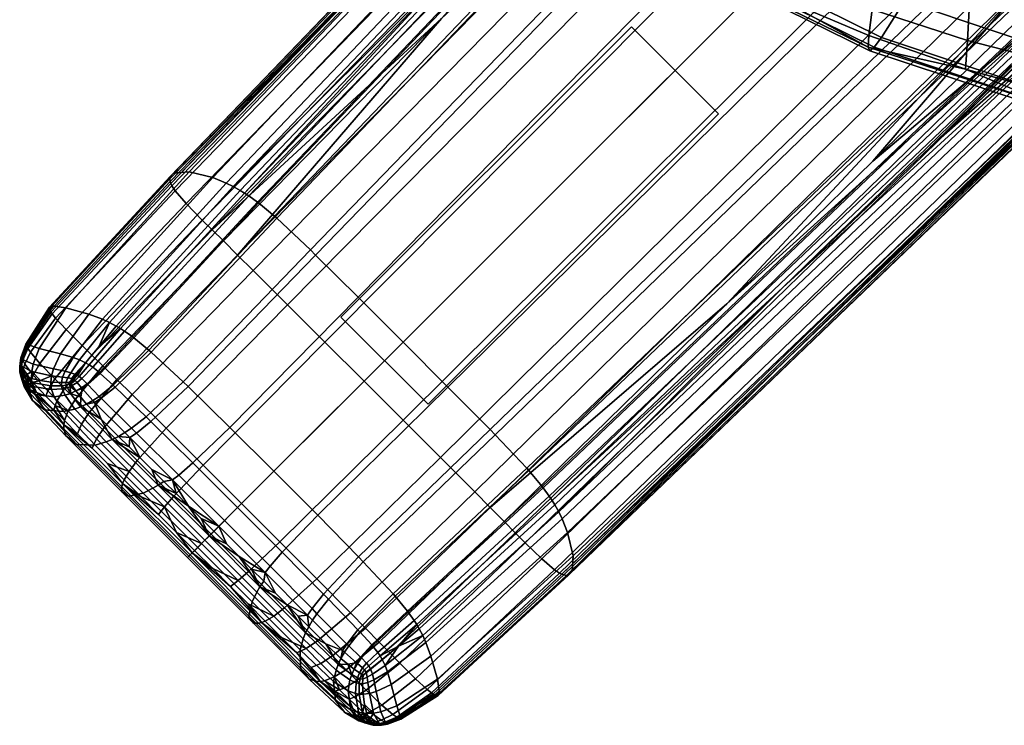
# Model space of a CAD drawing. Header units: millimetres. Extents: x -265 to 265, y -265 to 265.
# Tile 1 of 43: x -265 to -217, y -265 to -230. Entities that reach past the tile are written whole.
import ezdxf

# ---------------------------------------------------------------- set-up
doc = ezdxf.new("R2010")
doc.units = ezdxf.units.MM
doc.header["$MEASUREMENT"] = 0
for name, color, linetype, true_color in [('nozky', 7, 'Continuous', 0x1e1e1e), ('podnoz', 7, 'Continuous', 0x000000), ('sedak', 7, 'Continuous', 0xa5d07f)]:
    doc.layers.add(name, color=color, linetype=linetype, true_color=true_color)

msp = doc.modelspace()

# ---------------------------------------------------------------- meshes
at = {"layer": 'nozky'}
mesh = msp.add_polyface(dxfattribs=at)
corners = [(-230.831, -235.074), (-230.831, -235.074, 10), (-235.074, -230.831), (-235.074, -230.831, 10), (-235.074, -230.831), (-235.074, -230.831, 10), (-249.216, -244.973), (-249.216, -244.973, 10), (-249.216, -244.973), (-249.216, -244.973, 10), (-244.973, -249.216), (-244.973, -249.216, 10), (-244.973, -249.216), (-244.973, -249.216, 10), (-230.831, -235.074), (-230.831, -235.074, 10), (-235.074, 230.831), (-235.074, 230.831, 10), (-230.831, 235.074), (-230.831, 235.074, 10), (-230.831, 235.074), (-230.831, 235.074, 10), (-244.973, 249.216), (-244.973, 249.216, 10), (-244.973, 249.216), (-244.973, 249.216, 10), (-249.216, 244.973), (-249.216, 244.973, 10), (-249.216, 244.973), (-249.216, 244.973, 10), (-235.074, 230.831), (-235.074, 230.831, 10), (230.831, 235.074), (230.831, 235.074, 10), (235.073, 230.831), (235.073, 230.831, 10), (235.073, 230.831), (235.073, 230.831, 10), (249.216, 244.973), (249.216, 244.973, 10), (249.216, 244.973), (249.216, 244.973, 10), (244.973, 249.216), (244.973, 249.216, 10), (244.973, 249.216), (244.973, 249.216, 10), (230.831, 235.074), (230.831, 235.074, 10), (235.073, -230.831), (235.073, -230.831, 10), (230.831, -235.074), (230.831, -235.074, 10), (230.831, -235.074), (230.831, -235.074, 10), (244.973, -249.216), (244.973, -249.216, 10), (244.973, -249.216), (244.973, -249.216, 10), (249.216, -244.973), (249.216, -244.973, 10), (249.216, -244.973), (249.216, -244.973, 10), (235.073, -230.831), (235.073, -230.831, 10)]
mesh.append_faces([[corners[k] for k in face] for face in [(0, 2, 3, 1), (4, 6, 7, 5), (8, 10, 11, 9), (12, 14, 15, 13), (16, 18, 19, 17), (20, 22, 23, 21), (24, 26, 27, 25), (28, 30, 31, 29), (32, 34, 35, 33), (36, 38, 39, 37), (40, 42, 43, 41), (44, 46, 47, 45), (48, 50, 51, 49), (52, 54, 55, 53), (56, 58, 59, 57), (60, 62, 63, 61)]])
at = {"layer": 'podnoz'}
mesh = msp.add_polyface(dxfattribs=at)
corners = [(-242.702, -253.493, 20.66), (-241.951, -254.249, 20.432), (-215.919, -228.75, 25.208), (-216.707, -227.962, 25.437), (-215.201, -229.468, 24.903), (-206.217, -220.719, 26.403), (-223.309, -237.375, 23.503), (-196.559, -211.323, 27.963), (-230.42, -244.322, 22.227), (-212.323, -232.08, 21.095), (-212.203, -232.139, 20.692), (-172.869, -194.447, 26.914), (-173.002, -194.358, 27.307), (-212.594, -231.908, 21.847), (-173.297, -194.134, 28.044), (-238.572, -257.447, 16.363), (-238.465, -257.501, 15.968), (-238.817, -257.285, 17.103), (-239.437, -256.757, 18.384), (-213.261, -231.358, 23.141), (-240.244, -255.971, 19.392), (-214.121, -230.542, 24.158), (-240.728, -255.485, 19.795), (-214.632, -230.036, 24.565), (-203.051, -223.512, 21.786), (-193.329, -214.208, 23.368), (-220.246, -240.025, 18.874), (-212.092, -232.181, 20.272), (-227.402, -246.931, 17.614), (-211.794, -232.196, 18.817), (-211.588, -232.048, 17.24), (-172.174, -194.631, 23.555), (-172.412, -194.649, 25.091), (-211.932, -232.21, 19.563), (-172.568, -194.604, 25.816), (-238.447, -254.804, 5.537), (-238.613, -254.466, 5.048), (-212.151, -229.3, 9.084), (-211.977, -229.631, 9.638), (-238.182, -255.462, 6.692), (-211.704, -230.266, 10.92), (-237.905, -256.612, 9.513), (-211.454, -231.352, 13.962), (-237.96, -257.365, 12.626), (-238.118, -257.534, 14.144), (-238.23, -257.558, 14.868), (-203.283, -220.47, 10.018), (-193.525, -211.375, 11.527), (-220.517, -236.692, 7.352), (-212.351, -228.964, 8.597), (-227.689, -243.533, 6.288), (-239.07, -253.706, 4.208), (-212.636, -228.539, 8.09), (-212.488, -228.752, 8.329), (-238.932, -253.916, 4.404), (-239.371, -253.286, 3.891), (-212.958, -228.109, 7.687), (-239.414, -253.229, 3.855), (-213.004, -228.049, 7.639), (-240.059, -252.447, 3.511), (-213.701, -227.226, 7.136), (-240.16, -252.331, 3.48), (-213.812, -227.103, 7.083), (-241.705, -250.708, 3.345), (-215.502, -225.339, 6.673), (-241.951, -250.458, 3.343), (-215.771, -225.065, 6.639), (-244.008, -248.385, 3.333), (-218.021, -222.8, 6.447)]
mesh.append_faces([[corners[k] for k in face] for face in [(0, 1, 2, 3), (2, 4, 5, 5), (2, 6, 4, 4), (2, 5, 7, 7), (1, 8, 2, 2), (8, 6, 2, 2), (9, 10, 11, 12), (13, 9, 12, 14), (15, 16, 10, 9), (17, 15, 9, 13), (18, 17, 13, 19), (20, 18, 19, 21), (22, 20, 21, 23), (10, 24, 25, 25), (10, 26, 27, 27), (10, 28, 26, 26), (27, 24, 10, 10), (10, 16, 28, 28), (23, 5, 4, 4), (5, 23, 7, 7), (23, 6, 8, 8), (6, 23, 4, 4), (29, 30, 31, 32), (33, 29, 32, 34), (35, 36, 37, 38), (39, 35, 38, 40), (41, 39, 40, 42), (43, 41, 42, 30), (44, 43, 30, 29), (45, 44, 29, 33), (37, 46, 47, 47), (37, 48, 49, 49), (37, 49, 46, 46), (37, 50, 48, 48), (37, 36, 50, 50), (45, 33, 28, 28), (33, 34, 25, 25), (33, 25, 24, 24), (33, 27, 26, 26), (28, 33, 26, 26), (27, 33, 24, 24), (51, 52, 53, 54), (55, 56, 52, 51), (57, 58, 56, 55), (59, 60, 58, 57), (61, 62, 60, 59), (63, 64, 62, 61), (65, 66, 64, 63), (67, 68, 66, 65), (49, 53, 46, 46), (47, 46, 53, 53), (48, 53, 49, 49), (50, 53, 48, 48), (50, 54, 53, 53)]])
mesh = msp.add_polyface(dxfattribs=at)
corners = [(-244.37, -251.819, 20.932), (-242.702, -253.493, 20.66), (-216.707, -227.962, 25.437), (-218.451, -226.218, 25.712), (-246.193, -249.994, 21.032), (-220.354, -224.316, 25.813), (-248.094, -248.094, 21.046), (-222.334, -222.334, 25.827), (-249.994, -246.193, 21.032), (-224.316, -220.353, 25.813), (-251.819, -244.37, 20.932), (-226.219, -218.451, 25.712), (-253.492, -242.702, 20.66), (-227.963, -216.707, 25.437), (-254.249, -241.951, 20.432), (-228.75, -215.919, 25.208), (-244.322, -230.42, 22.227), (-229.469, -215.201, 24.903), (-237.375, -223.308, 23.503), (-254.939, -241.267, 20.13), (-214.632, -230.036, 24.565), (-230.42, -244.322, 22.227), (-241.268, -254.939, 20.13), (-240.728, -255.485, 19.795), (-232.195, -211.794, 18.817), (-257.534, -238.118, 14.144), (-257.559, -238.231, 14.868), (-232.21, -211.931, 19.563), (-232.049, -211.588, 17.24), (-257.365, -237.96, 12.626), (-231.353, -211.454, 13.962), (-256.612, -237.905, 9.513), (-230.266, -211.704, 10.92), (-255.463, -238.182, 6.692), (-229.631, -211.977, 9.638), (-254.805, -238.448, 5.537), (-229.301, -212.151, 9.084), (-254.467, -238.614, 5.048), (-246.931, -227.403, 17.614), (-240.025, -220.246, 18.874), (-232.181, -212.091, 20.272), (-243.533, -227.689, 6.288), (-254.127, -238.803, 4.629), (-228.964, -212.351, 8.597), (-236.691, -220.516, 7.352), (-246.195, -246.195, 3.328), (-220.41, -220.409, 6.384), (-218.021, -222.8, 6.447), (-244.008, -248.385, 3.333), (-248.385, -244.007, 3.333), (-222.801, -218.021, 6.447), (-250.457, -241.951, 3.343), (-225.064, -215.772, 6.639), (-256.652, -248.364, 2.668), (-254.631, -250.35, 2.683), (-250.707, -241.705, 3.345), (-225.338, -215.502, 6.673), (-256.896, -248.129, 2.664), (-252.332, -240.161, 3.48), (-227.104, -213.812, 7.083), (-258.459, -246.676, 2.75), (-252.446, -240.059, 3.511), (-227.227, -213.701, 7.136), (-253.229, -239.415, 3.855), (-228.049, -213.004, 7.639), (-253.286, -239.371, 3.891), (-228.108, -212.958, 7.687), (-253.706, -239.071, 4.208), (-228.539, -212.636, 8.09), (-253.916, -238.932, 4.404), (-228.752, -212.488, 8.329), (-232.08, -212.323, 21.095), (-232.139, -212.203, 20.692), (-257.502, -238.465, 15.968), (-257.447, -238.573, 16.363), (-231.908, -212.593, 21.847), (-257.285, -238.818, 17.103), (-231.358, -213.261, 23.141), (-256.757, -239.436, 18.384), (-230.541, -214.121, 24.158), (-255.971, -240.245, 19.392), (-230.036, -214.632, 24.565), (-255.485, -240.727, 19.795)]
mesh.append_faces([[corners[k] for k in face] for face in [(0, 1, 2, 3), (4, 0, 3, 5), (6, 4, 5, 7), (8, 6, 7, 9), (10, 8, 9, 11), (12, 10, 11, 13), (14, 12, 13, 15), (15, 16, 14, 14), (15, 17, 18, 18), (14, 16, 19, 19), (16, 15, 18, 18), (20, 21, 22, 23), (24, 25, 26, 27), (28, 29, 25, 24), (30, 31, 29, 28), (32, 33, 31, 30), (34, 35, 33, 32), (36, 37, 35, 34), (27, 38, 39, 39), (40, 27, 39, 39), (38, 27, 26, 26), (36, 41, 37, 37), (37, 41, 42, 42), (36, 43, 44, 44), (36, 44, 41, 41), (45, 46, 47, 48), (49, 50, 46, 45), (51, 52, 50, 49), (53, 51, 49, 54), (55, 56, 52, 51), (57, 55, 51, 53), (58, 59, 56, 55), (60, 58, 55, 57), (61, 62, 59, 58), (63, 64, 62, 61), (65, 66, 64, 63), (67, 68, 66, 65), (69, 70, 68, 67), (41, 70, 69, 69), (70, 44, 43, 43), (69, 42, 41, 41), (70, 41, 44, 44), (71, 72, 73, 74), (75, 71, 74, 76), (77, 75, 76, 78), (79, 77, 78, 80), (81, 79, 80, 82), (72, 40, 39, 39), (72, 39, 38, 38), (72, 38, 73, 73), (18, 81, 16, 16), (16, 82, 19, 19), (81, 82, 16, 16), (81, 18, 17, 17)]])
mesh = msp.add_polyface(dxfattribs=at)
corners = [(-264.676, -246.691, 13.257), (-264.746, -247.004, 13.36), (-264.502, -246.431, 13.769), (-264.535, -246.374, 13.432), (-259.379, -248.754, 18.933), (-257.728, -250.392, 19.196), (-251.819, -244.37, 20.932), (-253.492, -242.702, 20.66), (-260.125, -248.018, 18.714), (-254.249, -241.951, 20.432), (-254.939, -241.267, 20.13), (-260.808, -247.35, 18.422), (-264.57, -246.294, 12.235), (-264.801, -246.956, 12.027), (-264.796, -246.941, 12.578), (-264.566, -246.318, 12.854), (-263.404, -244.486, 12.746), (-263.409, -244.554, 13.435), (-257.534, -238.118, 14.144), (-257.559, -238.231, 14.868), (-264.486, -246.316, 10.921), (-264.729, -247.041, 10.825), (-263.281, -244.424, 11.299), (-257.365, -237.96, 12.626), (-262.614, -244.519, 8.351), (-263.92, -246.498, 8.209), (-256.612, -237.905, 9.513), (-261.488, -244.834, 5.708), (-262.874, -246.769, 5.784), (-255.463, -238.182, 6.692), (-260.83, -245.083, 4.632), (-262.258, -246.951, 4.802), (-254.805, -238.448, 5.537), (-260.494, -245.235, 4.177), (-261.949, -247.065, 4.39), (-254.467, -238.614, 5.048), (-264.086, -245.609, 13.766), (-257.537, -238.368, 15.557), (-263.375, -244.649, 14.091), (-246.931, -227.403, 17.614), (-254.127, -238.803, 4.629), (-260.162, -245.409, 3.789), (-261.014, -246.418, 3.852), (-261.652, -247.204, 4.041), (-258.568, -246.581, 2.776), (-252.446, -240.059, 3.511), (-252.332, -240.161, 3.48), (-258.459, -246.676, 2.75), (-259.303, -245.98, 3.078), (-253.229, -239.415, 3.855), (-259.356, -245.94, 3.111), (-253.286, -239.371, 3.891), (-259.754, -245.659, 3.4), (-253.706, -239.071, 4.208), (-261.308, -247.422, 3.702), (-260.982, -247.68, 3.461), (-259.957, -245.53, 3.581), (-253.916, -238.932, 4.404), (-261.477, -247.307, 3.859), (-264.459, -246.503, 14.087), (-264.713, -247.073, 13.612), (-263.277, -244.811, 14.855), (-263.334, -244.724, 14.481), (-263.115, -245.021, 15.553), (-264.332, -246.69, 14.67), (-262.603, -245.587, 16.753), (-263.89, -247.23, 15.688), (-257.447, -238.573, 16.363), (-257.502, -238.465, 15.968), (-257.285, -238.818, 17.103), (-256.757, -239.436, 18.384), (-255.971, -240.245, 19.392), (-261.828, -246.357, 17.711), (-255.485, -240.727, 19.795), (-261.348, -246.824, 18.098)]
mesh.append_faces([[corners[k] for k in face] for face in [(0, 1, 2, 2), (3, 0, 2, 2), (4, 5, 6, 7), (8, 4, 7, 9), (8, 9, 10, 11), (12, 13, 14, 15), (16, 12, 15, 17), (18, 16, 17, 19), (20, 21, 13, 12), (22, 20, 12, 16), (23, 22, 16, 18), (24, 25, 20, 22), (26, 24, 22, 23), (27, 28, 25, 24), (29, 27, 24, 26), (30, 31, 28, 27), (32, 30, 27, 29), (33, 34, 31, 30), (35, 33, 30, 32), (15, 3, 36, 36), (37, 19, 17, 38), (38, 17, 36, 36), (3, 15, 0, 0), (39, 19, 37, 37), (15, 36, 17, 17), (15, 14, 0, 0), (35, 40, 41, 33), (33, 42, 43, 34), (33, 41, 42, 42), (44, 45, 46, 47), (48, 49, 45, 44), (50, 51, 49, 48), (52, 53, 51, 50), (54, 52, 50, 55), (56, 57, 53, 52), (58, 56, 52, 54), (40, 57, 56, 41), (58, 43, 42, 56), (42, 41, 56, 56), (59, 2, 1, 60), (61, 62, 2, 59), (63, 61, 59, 64), (65, 63, 64, 66), (67, 68, 62, 61), (69, 67, 61, 63), (70, 69, 63, 65), (71, 70, 65, 72), (73, 71, 72, 74), (2, 36, 3, 3), (62, 38, 36, 36), (68, 39, 37, 37), (38, 62, 68, 37), (2, 62, 36, 36), (74, 11, 10, 73)]])
mesh = msp.add_polyface(dxfattribs=at)
corners = [(-248.754, -259.378, 18.933), (-248.018, -260.125, 18.714), (-241.951, -254.249, 20.432), (-242.702, -253.493, 20.66), (-250.393, -257.728, 19.196), (-244.37, -251.819, 20.932), (-241.268, -254.939, 20.13), (-230.42, -244.322, 22.227), (-247.35, -260.807, 18.422), (-244.811, -263.277, 14.855), (-244.725, -263.334, 14.481), (-238.465, -257.501, 15.968), (-238.572, -257.447, 16.363), (-245.021, -263.116, 15.553), (-238.817, -257.285, 17.103), (-245.587, -262.603, 16.753), (-239.437, -256.757, 18.384), (-246.357, -261.829, 17.711), (-240.244, -255.971, 19.392), (-246.824, -261.348, 18.098), (-240.728, -255.485, 19.795), (-247.988, -263.154, 16.548), (-247.23, -263.889, 15.688), (-248.451, -262.684, 16.909), (-238.367, -257.538, 15.557), (-227.402, -246.931, 17.614), (-244.648, -263.375, 14.091), (-245.082, -260.83, 4.632), (-245.234, -260.494, 4.177), (-238.613, -254.466, 5.048), (-238.447, -254.804, 5.537), (-244.834, -261.488, 5.708), (-238.182, -255.462, 6.692), (-244.52, -262.614, 8.351), (-237.905, -256.612, 9.513), (-244.424, -263.281, 11.299), (-237.96, -257.365, 12.626), (-244.486, -263.404, 12.746), (-238.118, -257.534, 14.144), (-244.554, -263.409, 13.435), (-238.23, -257.558, 14.868), (-246.951, -262.257, 4.802), (-247.064, -261.949, 4.39), (-246.77, -262.874, 5.784), (-246.498, -263.92, 8.209), (-247.615, -262.651, 5.025), (-247.686, -262.372, 4.646), (-247.502, -263.223, 5.945), (-247.9, -262.772, 5.145), (-247.937, -262.514, 4.785), (-245.409, -260.161, 3.789), (-238.803, -254.127, 4.629), (-246.418, -261.014, 3.852), (-227.689, -243.533, 6.288), (-247.205, -261.652, 4.041), (-247.779, -262.108, 4.33), (-245.658, -259.755, 3.4), (-239.07, -253.706, 4.208), (-238.932, -253.916, 4.404), (-245.529, -259.957, 3.581), (-247.422, -261.308, 3.702), (-247.308, -261.477, 3.859), (-247.973, -261.836, 4.055), (-247.867, -261.966, 4.176), (-245.939, -259.356, 3.111), (-239.371, -253.286, 3.891), (-247.68, -260.983, 3.461), (-245.98, -259.302, 3.078), (-239.414, -253.229, 3.855), (-247.718, -260.938, 3.434), (-246.581, -258.568, 2.776), (-240.059, -252.447, 3.511), (-248.295, -260.314, 3.198), (-246.676, -258.459, 2.75), (-240.16, -252.331, 3.48), (-248.387, -260.217, 3.18), (-248.129, -256.896, 2.664), (-241.705, -250.708, 3.345), (-248.364, -256.652, 2.668), (-241.951, -250.458, 3.343), (-250.35, -254.63, 2.683), (-244.008, -248.385, 3.333)]
mesh.append_faces([[corners[k] for k in face] for face in [(0, 1, 2, 3), (4, 0, 3, 5), (2, 6, 7, 7), (8, 6, 2, 1), (9, 10, 11, 12), (13, 9, 12, 14), (15, 13, 14, 16), (17, 15, 16, 18), (19, 17, 18, 20), (21, 22, 15, 17), (23, 21, 17, 19), (11, 24, 25, 25), (26, 24, 11, 10), (8, 19, 20, 6), (27, 28, 29, 30), (31, 27, 30, 32), (33, 31, 32, 34), (35, 33, 34, 36), (37, 35, 36, 38), (39, 37, 38, 40), (41, 42, 28, 27), (43, 41, 27, 31), (44, 43, 31, 33), (45, 46, 42, 41), (47, 45, 41, 43), (48, 49, 46, 45), (50, 51, 29, 28), (28, 52, 50, 50), (53, 29, 51, 51), (42, 54, 52, 52), (55, 54, 42, 46), (42, 52, 28, 28), (24, 26, 39, 40), (40, 25, 24, 24), (56, 57, 58, 59), (60, 56, 59, 61), (62, 60, 61, 63), (64, 65, 57, 56), (66, 64, 56, 60), (67, 68, 65, 64), (69, 67, 64, 66), (70, 71, 68, 67), (72, 70, 67, 69), (73, 74, 71, 70), (75, 73, 70, 72), (76, 77, 74, 73), (78, 79, 77, 76), (80, 81, 79, 78), (58, 53, 51, 51), (59, 50, 52, 52), (61, 52, 54, 54), (50, 59, 58, 51), (59, 52, 61, 61), (55, 63, 61, 54)]])
mesh = msp.add_polyface(dxfattribs=at)
corners = [(-247.35, -260.807, 18.422), (-248.97, -262.153, 17.215), (-248.451, -262.684, 16.909), (-246.824, -261.348, 18.098), (-248.018, -260.125, 18.714), (-249.629, -261.483, 17.492), (-250.197, -261.848, 16.659), (-249.546, -262.508, 16.394), (-252.186, -255.929, 19.293), (-250.393, -257.728, 19.196), (-244.37, -251.819, 20.932), (-246.193, -249.994, 21.032), (-254.057, -254.057, 19.307), (-248.094, -248.094, 21.046), (-250.353, -260.751, 17.701), (-248.754, -259.378, 18.933), (-251.959, -259.134, 17.95), (-250.911, -261.127, 16.858), (-250.02, -262.688, 15.381), (-250.66, -262.041, 15.629), (-251.361, -261.335, 15.815), (-247.981, -262.274, 4.487), (-247.779, -262.108, 4.33), (-247.686, -262.372, 4.646), (-247.937, -262.514, 4.785), (-248.168, -262.069, 4.288), (-247.973, -261.836, 4.055), (-247.867, -261.966, 4.176), (-248.063, -262.168, 4.375), (-248.221, -261.582, 3.876), (-247.68, -260.983, 3.461), (-247.422, -261.308, 3.702), (-248.419, -261.855, 4.152), (-248.258, -261.546, 3.857), (-247.718, -260.938, 3.434), (-248.457, -261.823, 4.137), (-248.838, -260.993, 3.685), (-248.295, -260.314, 3.198), (-249.044, -261.304, 4.007), (-248.931, -260.902, 3.674), (-248.387, -260.217, 3.18), (-249.139, -261.215, 4.001), (-249.831, -258.712, 3.171), (-248.129, -256.896, 2.664), (-246.676, -258.459, 2.75), (-250.387, -259.424, 3.73), (-250.604, -259.748, 4.098), (-250.066, -258.469, 3.182), (-248.364, -256.652, 2.668), (-250.625, -259.18, 3.746), (-250.846, -259.503, 4.118), (-252.076, -256.431, 3.228), (-250.35, -254.63, 2.683), (-252.487, -252.487, 2.685), (-246.195, -246.195, 3.328), (-244.008, -248.385, 3.333), (-254.631, -250.35, 2.683), (-248.385, -244.007, 3.333), (-248.139, -262.409, 4.652), (-248.215, -262.364, 4.613), (-248.315, -262.3, 4.569), (-248.575, -262.121, 4.478), (-248.879, -261.888, 4.414), (-249.215, -261.604, 4.386), (-249.955, -260.9, 4.43), (-250.787, -260.059, 4.53), (-251.3, -259.539, 4.578), (-249.456, -262.183, 5.317), (-249.576, -262.729, 6.439), (-251.208, -261.191, 6.857), (-251.057, -260.649, 5.589), (-249.352, -261.897, 4.825), (-250.938, -260.359, 5.029), (-248.695, -262.388, 4.855), (-248.781, -262.655, 5.283), (-250.23, -262.721, 14.795), (-248.414, -262.543, 4.901)]
mesh.append_faces([[corners[k] for k in face] for face in [(0, 1, 2, 3), (1, 0, 4, 5), (1, 5, 6, 7), (8, 9, 10, 11), (12, 8, 11, 13), (14, 5, 4, 15), (16, 14, 15, 9), (17, 6, 5, 14), (18, 7, 6, 19), (17, 20, 19, 6), (21, 22, 23, 24), (25, 26, 27, 28), (29, 30, 31, 26), (32, 29, 26, 25), (33, 34, 30, 29), (35, 33, 29, 32), (36, 37, 34, 33), (38, 36, 33, 35), (39, 40, 37, 36), (41, 39, 36, 38), (42, 43, 44, 40), (45, 42, 40, 39), (46, 45, 39, 41), (47, 48, 43, 42), (49, 47, 42, 45), (50, 49, 45, 46), (51, 52, 48, 47), (53, 54, 55, 52), (56, 57, 54, 53), (21, 28, 27, 22), (21, 58, 59, 28), (28, 59, 60, 25), (25, 60, 61, 32), (35, 32, 61, 61), (35, 62, 63, 38), (41, 64, 65, 46), (50, 46, 65, 65), (41, 38, 63, 63), (35, 61, 62, 62), (50, 65, 66, 66), (64, 41, 63, 63), (67, 68, 69, 70), (71, 67, 70, 72), (73, 74, 67, 71), (75, 18, 19, 19), (75, 19, 20, 20), (71, 72, 64, 64), (72, 66, 65, 65), (71, 64, 63, 63), (64, 72, 65, 65), (63, 62, 71, 71), (62, 73, 71, 71), (62, 61, 73, 73), (61, 60, 76, 73)]])
mesh = msp.add_polyface(dxfattribs=at)
corners = [(-260.808, -247.35, 18.422), (-262.153, -248.97, 17.215), (-261.483, -249.628, 17.492), (-260.125, -248.018, 18.714), (-261.348, -246.824, 18.098), (-262.685, -248.451, 16.909), (-262.508, -249.546, 16.394), (-261.848, -250.197, 16.659), (-262.688, -250.02, 15.381), (-262.041, -250.661, 15.629), (-255.93, -252.186, 19.293), (-254.057, -254.057, 19.307), (-248.094, -248.094, 21.046), (-249.994, -246.193, 21.032), (-257.728, -250.392, 19.196), (-251.819, -244.37, 20.932), (-260.751, -250.352, 17.701), (-259.135, -251.959, 17.95), (-259.379, -248.754, 18.933), (-261.127, -250.911, 16.858), (-262.17, -247.752, 4.401), (-262.107, -247.779, 4.329), (-262.273, -247.981, 4.487), (-262.331, -247.969, 4.555), (-262.515, -247.936, 4.785), (-262.371, -247.686, 4.646), (-262.409, -248.138, 4.652), (-258.469, -250.067, 3.182), (-256.652, -248.364, 2.668), (-254.631, -250.35, 2.683), (-256.431, -252.076, 3.228), (-258.711, -249.831, 3.171), (-256.896, -248.129, 2.664), (-259.424, -250.387, 3.73), (-259.18, -250.626, 3.746), (-259.748, -250.605, 4.098), (-259.504, -250.845, 4.118), (-260.217, -248.387, 3.18), (-258.459, -246.676, 2.75), (-260.901, -248.931, 3.674), (-261.215, -249.139, 4.001), (-260.992, -248.837, 3.685), (-260.314, -248.295, 3.198), (-261.304, -249.044, 4.007), (-261.545, -248.258, 3.857), (-260.938, -247.718, 3.434), (-261.822, -248.457, 4.137), (-261.582, -248.221, 3.876), (-260.982, -247.68, 3.461), (-261.855, -248.419, 4.152), (-262.068, -248.167, 4.288), (-261.836, -247.973, 4.055), (-262.168, -248.063, 4.375), (-261.966, -247.867, 4.175), (-260.059, -250.787, 4.53), (-260.9, -249.955, 4.43), (-261.604, -249.214, 4.386), (-261.888, -248.879, 4.414), (-262.121, -248.575, 4.478), (-262.3, -248.315, 4.569), (-262.363, -248.215, 4.613), (-262.228, -248.013, 4.435), (-262.045, -247.814, 4.259), (-261.896, -249.351, 4.825), (-262.184, -249.456, 5.317), (-262.654, -248.782, 5.283), (-262.388, -248.695, 4.855), (-260.649, -251.057, 5.589), (-261.191, -251.208, 6.857), (-262.729, -249.576, 6.439), (-260.359, -250.937, 5.029), (-262.455, -248.247, 4.731), (-262.398, -248.361, 4.698)]
mesh.append_faces([[corners[k] for k in face] for face in [(0, 1, 2, 3), (1, 0, 4, 5), (6, 7, 2, 1), (8, 9, 7, 6), (10, 11, 12, 13), (14, 10, 13, 15), (16, 17, 14, 18), (2, 16, 18, 3), (7, 19, 16, 2), (20, 21, 22, 23), (23, 24, 25, 20), (23, 22, 26, 26), (27, 28, 29, 30), (31, 32, 28, 27), (33, 31, 27, 34), (35, 33, 34, 36), (37, 38, 32, 31), (39, 37, 31, 33), (40, 39, 33, 35), (41, 42, 37, 39), (43, 41, 39, 40), (44, 45, 42, 41), (46, 44, 41, 43), (47, 48, 45, 44), (49, 47, 44, 46), (50, 51, 47, 49), (52, 53, 51, 50), (36, 54, 35, 35), (35, 54, 55, 40), (43, 56, 57, 46), (49, 46, 58, 58), (50, 59, 60, 52), (43, 40, 56, 56), (49, 58, 59, 50), (40, 55, 56, 56), (46, 57, 58, 58), (61, 52, 60, 60), (52, 61, 62, 53), (21, 62, 61, 22), (26, 22, 61, 61), (60, 26, 61, 61), (63, 64, 65, 66), (67, 68, 69, 64), (70, 67, 64, 63), (60, 59, 71, 71), (71, 59, 72, 72), (66, 72, 58, 58), (72, 59, 58, 58), (56, 63, 57, 57), (66, 57, 63, 63), (58, 57, 66, 66), (55, 70, 63, 63), (55, 54, 70, 70), (56, 55, 63, 63)]])
mesh = msp.add_polyface(dxfattribs=at)
corners = [(-264.823, -247.173, 12.911), (-264.849, -247.349, 12.742), (-264.839, -247.409, 12.847), (-264.807, -247.222, 13.124), (-264.769, -246.958, 13.081), (-264.746, -247.004, 13.36), (-264.676, -246.691, 13.257), (-264.801, -246.956, 12.027), (-264.848, -247.241, 11.962), (-264.846, -247.197, 12.463), (-264.796, -246.941, 12.578), (-264.729, -247.041, 10.825), (-264.777, -247.363, 10.823), (-264.209, -247.274, 8.257), (-264.271, -247.625, 8.313), (-263.92, -246.498, 8.209), (-264.486, -246.316, 10.921), (-263.223, -247.502, 5.945), (-263.315, -247.83, 6.037), (-262.874, -246.769, 5.784), (-262.651, -247.615, 5.025), (-262.772, -247.9, 5.145), (-262.258, -246.951, 4.802), (-262.371, -247.686, 4.646), (-262.515, -247.936, 4.785), (-261.949, -247.065, 4.39), (-264.863, -247.424, 12.382), (-264.859, -247.501, 11.953), (-264.785, -247.664, 10.869), (-264.596, -247.821, 9.644), (-264.283, -247.959, 8.391), (-261.652, -247.204, 4.041), (-262.17, -247.752, 4.401), (-262.107, -247.779, 4.329), (-260.314, -248.295, 3.198), (-258.568, -246.581, 2.776), (-258.459, -246.676, 2.75), (-260.217, -248.387, 3.18), (-260.938, -247.718, 3.434), (-259.303, -245.98, 3.078), (-260.982, -247.68, 3.461), (-259.356, -245.94, 3.111), (-261.836, -247.973, 4.055), (-261.308, -247.422, 3.702), (-261.582, -248.221, 3.876), (-261.966, -247.867, 4.175), (-261.477, -247.307, 3.859), (-262.045, -247.814, 4.259), (-264.713, -247.073, 13.612), (-264.78, -247.297, 13.323), (-264.612, -247.261, 14.078), (-264.691, -247.495, 13.722), (-264.209, -247.809, 14.966), (-264.301, -248.057, 14.541), (-264.332, -246.69, 14.67), (-264.459, -246.503, 14.087), (-263.89, -247.23, 15.688), (-261.828, -246.357, 17.711), (-262.603, -245.587, 16.753), (-263.154, -247.988, 16.548), (-261.348, -246.824, 18.098), (-262.685, -248.451, 16.909), (-264.818, -247.489, 12.981), (-264.736, -247.703, 13.318), (-264.584, -247.97, 13.69), (-264.83, -247.786, 12.106), (-264.836, -247.649, 12.571), (-264.856, -247.537, 12.455), (-264.852, -247.648, 12.009), (-264.742, -248.015, 11.012), (-264.771, -247.842, 10.93), (-264.828, -247.557, 12.821), (-264.752, -247.892, 12.864)]
mesh.append_faces([[corners[k] for k in face] for face in [(0, 1, 2, 3), (4, 0, 3, 5), (5, 6, 4, 4), (7, 8, 9, 10), (11, 12, 8, 7), (13, 14, 12, 11), (15, 13, 11, 16), (17, 18, 14, 13), (19, 17, 13, 15), (20, 21, 18, 17), (22, 20, 17, 19), (23, 24, 21, 20), (25, 23, 20, 22), (0, 9, 26, 1), (10, 4, 6, 6), (4, 10, 9, 0), (26, 9, 8, 27), (12, 28, 27, 8), (12, 29, 28, 28), (29, 12, 14, 14), (14, 30, 29, 29), (23, 25, 31, 32), (32, 31, 33, 33), (34, 35, 36, 37), (38, 39, 35, 34), (40, 41, 39, 38), (42, 43, 40, 44), (45, 46, 43, 42), (46, 45, 47, 31), (31, 47, 33, 33), (48, 5, 3, 49), (50, 48, 49, 51), (52, 50, 51, 53), (54, 55, 48, 50), (56, 54, 50, 52), (57, 58, 56, 59), (60, 57, 59, 61), (62, 49, 3, 2), (51, 63, 64, 64), (63, 51, 49, 62), (64, 53, 51, 51), (65, 66, 67, 68), (69, 65, 68, 70), (2, 1, 26, 67), (67, 66, 71, 2), (71, 63, 62, 62), (71, 66, 72, 72), (72, 63, 71, 71), (2, 71, 62, 62), (27, 68, 67, 26), (70, 28, 29, 29), (28, 70, 68, 27), (72, 64, 63, 63)]])
mesh = msp.add_polyface(dxfattribs=at)
corners = [(-262.508, -249.546, 16.394), (-262.153, -248.97, 17.215), (-262.685, -248.451, 16.909), (-263.031, -249.031, 16.102), (-263.137, -249.281, 15.63), (-262.688, -250.02, 15.381), (-263.202, -249.511, 15.108), (-263.315, -247.83, 6.037), (-263.35, -248.139, 6.122), (-263.854, -248.067, 7.195), (-264.271, -247.625, 8.313), (-262.772, -247.9, 5.145), (-262.835, -248.164, 5.247), (-264.283, -247.959, 8.391), (-262.515, -247.936, 4.785), (-262.611, -248.157, 4.918), (-262.331, -247.969, 4.555), (-262.409, -248.138, 4.652), (-263.494, -248.57, 15.76), (-264.209, -247.809, 14.966), (-264.301, -248.057, 14.541), (-263.596, -248.822, 15.3), (-263.154, -247.988, 16.548), (-263.89, -247.23, 15.688), (-264.043, -248.645, 14.442), (-264.354, -248.284, 14.071), (-264.584, -247.97, 13.69), (-264.229, -248.357, 8.522), (-264.742, -248.015, 11.012), (-264.771, -247.842, 10.93), (-264.266, -248.16, 8.452), (-263.308, -248.507, 6.207), (-263.34, -248.325, 6.167), (-262.792, -248.475, 5.283), (-262.829, -248.322, 5.275), (-262.543, -248.414, 4.901), (-262.593, -248.284, 4.919), (-264.742, -248.061, 12.36), (-264.752, -247.892, 12.864), (-264.836, -247.649, 12.571), (-264.83, -247.786, 12.106), (-264.639, -248.349, 11.223), (-264.102, -248.739, 8.68), (-263.184, -248.862, 6.279), (-262.654, -248.782, 5.283), (-262.388, -248.695, 4.855), (-264.357, -248.693, 12.988), (-264.373, -248.497, 13.551), (-264.232, -249.035, 11.753), (-263.653, -249.487, 9.048), (-262.729, -249.576, 6.439), (-262.184, -249.456, 5.317), (-262.719, -250.425, 14.161), (-262.721, -250.231, 14.795), (-262.617, -250.759, 12.779), (-262.078, -251.179, 9.775), (-261.191, -251.208, 6.857), (-264.596, -247.821, 9.644), (-262.041, -250.661, 15.629), (-262.455, -248.247, 4.731), (-262.363, -248.215, 4.613), (-262.398, -248.361, 4.698)]
mesh.append_faces([[corners[k] for k in face] for face in [(0, 1, 2, 3), (4, 0, 3, 3), (5, 4, 6, 6), (5, 0, 4, 4), (7, 8, 9, 9), (9, 10, 7, 7), (11, 12, 8, 7), (13, 10, 9, 9), (12, 11, 14, 15), (16, 17, 15, 14), (18, 19, 20, 21), (3, 18, 21, 4), (22, 23, 19, 18), (2, 22, 18, 3), (24, 20, 25, 25), (26, 25, 20, 20), (6, 4, 21, 24), (21, 20, 24, 24), (27, 28, 29, 30), (31, 27, 30, 32), (33, 31, 32, 34), (35, 33, 34, 36), (37, 38, 39, 40), (41, 37, 40, 28), (42, 41, 28, 27), (43, 42, 27, 31), (44, 43, 31, 33), (45, 44, 33, 35), (46, 47, 38, 37), (48, 46, 37, 41), (49, 48, 41, 42), (50, 49, 42, 43), (51, 50, 43, 44), (52, 53, 47, 46), (54, 52, 46, 48), (55, 54, 48, 49), (56, 55, 49, 50), (57, 30, 29, 29), (13, 30, 57, 57), (47, 25, 26, 26), (47, 24, 25, 25), (53, 5, 6, 6), (53, 58, 5, 5), (47, 6, 24, 24), (53, 6, 47, 47), (38, 47, 26, 26), (30, 9, 8, 32), (12, 34, 32, 8), (34, 12, 15, 36), (17, 59, 36, 15), (59, 17, 60, 60), (35, 61, 45, 45), (59, 61, 35, 36), (30, 13, 9, 9)]])
mesh = msp.add_polyface(dxfattribs=at)
corners = [(-257.375, -253.714, 18.042), (-255.545, -255.544, 18.055), (-254.057, -254.057, 19.307), (-255.93, -252.186, 19.293), (-259.135, -251.959, 17.95), (-257.728, -250.392, 19.196), (-257.811, -254.217, 17.183), (-256.014, -256.013, 17.196), (-259.538, -252.492, 17.096), (-261.127, -250.911, 16.858), (-260.751, -250.352, 17.701), (-257.225, -255.464, 16.13), (-256.344, -256.344, 16.132), (-259.783, -252.908, 16.038), (-258.952, -253.737, 16.092), (-261.336, -251.361, 15.815), (-260.58, -252.113, 15.949), (-258.097, -254.592, 16.12), (-261.848, -250.197, 16.659), (-262.041, -250.661, 15.629), (-257.114, -252.668, 3.818), (-256.431, -252.076, 3.228), (-254.251, -254.251, 3.235), (-254.89, -254.89, 3.828), (-257.418, -252.91, 4.205), (-255.163, -255.163, 4.218), (-259.18, -250.626, 3.746), (-258.469, -250.067, 3.182), (-259.504, -250.845, 4.118), (-256.643, -254.181, 4.673), (-256.029, -254.795, 4.675), (-258.429, -252.401, 4.64), (-258.994, -251.839, 4.614), (-257.25, -253.575, 4.667), (-257.846, -252.98, 4.657), (-259.539, -251.3, 4.578), (-260.059, -250.787, 4.53), (-259.895, -253.237, 14.76), (-259.854, -253.083, 15.424), (-262.721, -250.231, 14.795), (-262.719, -250.425, 14.161), (-259.887, -253.482, 13.31), (-262.617, -250.759, 12.779), (-259.548, -253.705, 10.156), (-262.078, -251.179, 9.775), (-258.844, -253.547, 7.097), (-261.191, -251.208, 6.857), (-258.377, -253.317, 5.767), (-260.649, -251.057, 5.589), (-258.119, -253.162, 5.18), (-260.359, -250.937, 5.029), (-256.564, -256.565, 14.845), (-256.468, -256.468, 15.514), (-256.684, -256.684, 13.386), (-256.627, -256.626, 10.21), (-256.195, -256.195, 7.131), (-255.846, -255.846, 5.792), (-255.639, -255.639, 5.202), (-255.464, -257.225, 16.13)]
mesh.append_faces([[corners[k] for k in face] for face in [(0, 1, 2, 3), (4, 0, 3, 5), (6, 7, 1, 0), (8, 6, 0, 4), (9, 8, 4, 10), (11, 12, 7, 7), (8, 13, 14, 6), (9, 15, 16, 8), (11, 6, 17, 17), (6, 14, 17, 17), (8, 16, 13, 13), (15, 9, 18, 19), (7, 6, 11, 11), (20, 21, 22, 23), (24, 20, 23, 25), (26, 27, 21, 20), (28, 26, 20, 24), (29, 25, 30, 30), (24, 25, 29, 29), (24, 31, 32, 28), (24, 29, 33, 33), (24, 33, 34, 34), (28, 32, 35, 35), (31, 24, 34, 34), (36, 28, 35, 35), (37, 38, 39, 40), (41, 37, 40, 42), (43, 41, 42, 44), (45, 43, 44, 46), (47, 45, 46, 48), (49, 47, 48, 50), (51, 52, 38, 37), (53, 51, 37, 41), (54, 53, 41, 43), (55, 54, 43, 45), (56, 55, 45, 47), (57, 56, 47, 49), (39, 15, 19, 19), (38, 16, 15, 39), (38, 13, 16, 16), (38, 17, 14, 14), (52, 11, 17, 38), (13, 38, 14, 14), (50, 32, 31, 49), (50, 36, 35, 35), (32, 50, 35, 35), (49, 34, 33, 33), (29, 30, 57, 57), (29, 49, 33, 33), (34, 49, 31, 31), (57, 49, 29, 29), (52, 58, 12, 12), (52, 12, 11, 11)]])
mesh = msp.add_polyface(dxfattribs=at)
corners = [(-253.714, -257.375, 18.042), (-251.959, -259.134, 17.95), (-250.393, -257.728, 19.196), (-252.186, -255.929, 19.293), (-255.545, -255.544, 18.055), (-254.057, -254.057, 19.307), (-252.492, -259.538, 17.096), (-250.911, -261.127, 16.858), (-250.353, -260.751, 17.701), (-254.217, -257.811, 17.183), (-256.014, -256.013, 17.196), (-252.113, -260.58, 15.949), (-251.361, -261.335, 15.815), (-254.592, -258.097, 16.12), (-253.737, -258.952, 16.092), (-252.908, -259.783, 16.038), (-256.344, -256.344, 16.132), (-255.464, -257.225, 16.13), (-252.668, -257.114, 3.818), (-252.076, -256.431, 3.228), (-250.066, -258.469, 3.182), (-250.625, -259.18, 3.746), (-252.91, -257.419, 4.205), (-250.846, -259.503, 4.118), (-254.251, -254.251, 3.235), (-252.487, -252.487, 2.685), (-250.35, -254.63, 2.683), (-254.89, -254.89, 3.828), (-255.163, -255.163, 4.218), (-256.431, -252.076, 3.228), (-254.631, -250.35, 2.683), (-251.839, -258.994, 4.614), (-252.4, -258.429, 4.64), (-252.98, -257.846, 4.657), (-253.575, -257.25, 4.667), (-254.182, -256.643, 4.673), (-254.795, -256.029, 4.675), (-251.3, -259.539, 4.578), (-255.412, -255.412, 4.675), (-256.029, -254.795, 4.675), (-253.237, -259.894, 14.76), (-253.083, -259.854, 15.424), (-256.468, -256.468, 15.514), (-256.564, -256.565, 14.845), (-253.482, -259.886, 13.31), (-256.684, -256.684, 13.386), (-253.705, -259.548, 10.156), (-256.627, -256.626, 10.21), (-253.547, -258.844, 7.097), (-256.195, -256.195, 7.131), (-253.316, -258.377, 5.767), (-255.846, -255.846, 5.792), (-253.162, -258.119, 5.18), (-255.639, -255.639, 5.202), (-250.425, -262.718, 14.161), (-250.23, -262.721, 14.795), (-250.76, -262.617, 12.779), (-251.18, -262.078, 9.775), (-251.208, -261.191, 6.857), (-251.057, -260.649, 5.589), (-250.938, -260.359, 5.029)]
mesh.append_faces([[corners[k] for k in face] for face in [(0, 1, 2, 3), (4, 0, 3, 5), (6, 7, 8, 1), (9, 6, 1, 0), (10, 9, 0, 4), (11, 12, 7, 7), (9, 13, 14, 6), (6, 15, 11, 7), (10, 16, 17, 9), (6, 14, 15, 15), (9, 17, 13, 13), (18, 19, 20, 21), (22, 18, 21, 23), (24, 25, 26, 19), (27, 24, 19, 18), (28, 27, 18, 22), (29, 30, 25, 24), (23, 31, 32, 22), (22, 32, 33, 33), (22, 34, 35, 35), (22, 35, 36, 28), (34, 22, 33, 33), (31, 23, 37, 37), (38, 39, 28, 28), (36, 38, 28, 28), (40, 41, 42, 43), (44, 40, 43, 45), (46, 44, 45, 47), (48, 46, 47, 49), (50, 48, 49, 51), (52, 50, 51, 53), (54, 55, 41, 40), (56, 54, 40, 44), (57, 56, 44, 46), (58, 57, 46, 48), (59, 58, 48, 50), (60, 59, 50, 52), (42, 13, 17, 17), (41, 15, 14, 14), (41, 12, 11, 11), (41, 11, 15, 15), (41, 14, 13, 13), (41, 55, 12, 12), (41, 13, 42, 42), (38, 36, 53, 53), (35, 53, 36, 36), (53, 39, 38, 38), (34, 52, 35, 35), (31, 60, 52, 52), (53, 35, 52, 52), (52, 34, 33, 33), (52, 32, 31, 31), (32, 52, 33, 33), (37, 60, 31, 31)]])
mesh = msp.add_polyface(dxfattribs=at)
corners = [(-249.031, -263.032, 16.102), (-248.451, -262.684, 16.909), (-248.97, -262.153, 17.215), (-249.546, -262.508, 16.394), (-249.281, -263.137, 15.63), (-250.02, -262.688, 15.381), (-249.512, -263.202, 15.108), (-248.57, -263.495, 15.76), (-247.809, -264.208, 14.966), (-247.23, -263.889, 15.688), (-247.988, -263.154, 16.548), (-248.821, -263.596, 15.3), (-248.057, -264.301, 14.541), (-247.971, -264.584, 13.69), (-247.496, -264.691, 13.722), (-248.645, -264.043, 14.442), (-248.285, -264.354, 14.071), (-247.937, -262.514, 4.785), (-248.158, -262.611, 4.918), (-248.139, -262.409, 4.652), (-247.981, -262.274, 4.487), (-247.83, -263.315, 6.037), (-248.139, -263.35, 6.122), (-248.164, -262.835, 5.247), (-247.9, -262.772, 5.145), (-247.625, -264.272, 8.313), (-248.067, -263.854, 7.195), (-247.959, -264.283, 8.391), (-248.693, -264.357, 12.988), (-248.496, -264.372, 13.551), (-250.23, -262.721, 14.795), (-250.425, -262.718, 14.161), (-249.035, -264.232, 11.753), (-250.76, -262.617, 12.779), (-249.486, -263.654, 9.048), (-251.18, -262.078, 9.775), (-249.576, -262.729, 6.439), (-251.208, -261.191, 6.857), (-248.062, -264.742, 12.36), (-247.892, -264.753, 12.864), (-248.35, -264.639, 11.223), (-248.739, -264.102, 8.68), (-248.861, -263.183, 6.279), (-248.781, -262.655, 5.283), (-249.456, -262.183, 5.317), (-247.786, -264.83, 12.106), (-247.648, -264.836, 12.571), (-248.015, -264.742, 11.012), (-248.357, -264.229, 8.522), (-248.508, -263.308, 6.207), (-248.475, -262.792, 5.283), (-248.414, -262.543, 4.901), (-248.695, -262.388, 4.855), (-247.842, -264.771, 10.93), (-247.647, -264.852, 12.009), (-248.16, -264.265, 8.452), (-248.325, -263.34, 6.167), (-248.322, -262.829, 5.275), (-248.284, -262.593, 4.919), (-247.703, -264.736, 13.318), (-247.82, -264.596, 9.644), (-248.315, -262.3, 4.569), (-248.215, -262.364, 4.613)]
mesh.append_faces([[corners[k] for k in face] for face in [(0, 1, 2, 3), (3, 4, 0, 0), (4, 3, 5, 5), (6, 4, 5, 5), (7, 8, 9, 10), (0, 7, 10, 1), (11, 12, 8, 7), (4, 11, 7, 0), (13, 14, 12, 12), (11, 15, 16, 12), (11, 4, 6, 6), (6, 15, 11, 11), (16, 13, 12, 12), (17, 18, 19, 20), (21, 22, 23, 24), (18, 17, 24, 23), (25, 26, 22, 21), (25, 27, 26, 26), (28, 29, 30, 31), (32, 28, 31, 33), (34, 32, 33, 35), (36, 34, 35, 37), (38, 39, 29, 28), (40, 38, 28, 32), (41, 40, 32, 34), (42, 41, 34, 36), (43, 42, 36, 44), (45, 46, 39, 38), (47, 45, 38, 40), (48, 47, 40, 41), (49, 48, 41, 42), (50, 49, 42, 43), (51, 50, 43, 52), (53, 54, 45, 47), (55, 53, 47, 48), (56, 55, 48, 49), (57, 56, 49, 50), (58, 57, 50, 51), (30, 15, 6, 6), (16, 15, 29, 29), (30, 29, 15, 15), (5, 30, 6, 6), (13, 29, 39, 39), (16, 29, 13, 13), (59, 13, 39, 39), (55, 60, 53, 53), (56, 22, 26, 55), (57, 23, 22, 56), (55, 26, 27, 27), (27, 60, 55, 55), (58, 18, 23, 57), (61, 62, 58, 51), (62, 19, 18, 58)]])
mesh = msp.add_polyface(dxfattribs=at)
corners = [(-246.502, -264.458, 14.087), (-246.431, -264.502, 13.769), (-244.725, -263.334, 14.481), (-244.811, -263.277, 14.855), (-246.689, -264.332, 14.67), (-245.021, -263.116, 15.553), (-247.23, -263.889, 15.688), (-245.587, -262.603, 16.753), (-247.073, -264.713, 13.612), (-247.004, -264.746, 13.36), (-247.262, -264.613, 14.078), (-247.809, -264.208, 14.966), (-247.297, -264.78, 13.323), (-247.223, -264.807, 13.124), (-247.496, -264.691, 13.722), (-248.057, -264.301, 14.541), (-246.374, -264.535, 13.432), (-245.609, -264.085, 13.766), (-246.691, -264.676, 13.257), (-244.648, -263.375, 14.091), (-247.174, -264.823, 12.911), (-246.957, -264.768, 13.082), (-247.409, -264.839, 12.847), (-247.35, -264.849, 12.742), (-247.703, -264.736, 13.318), (-247.488, -264.818, 12.981), (-247.971, -264.584, 13.69), (-246.316, -264.486, 10.921), (-246.498, -263.92, 8.209), (-244.52, -262.614, 8.351), (-244.424, -263.281, 11.299), (-246.295, -264.571, 12.235), (-244.486, -263.404, 12.746), (-246.317, -264.567, 12.854), (-244.554, -263.409, 13.435), (-247.273, -264.209, 8.257), (-247.502, -263.223, 5.945), (-246.77, -262.874, 5.784), (-247.041, -264.729, 10.825), (-246.956, -264.8, 12.027), (-246.94, -264.796, 12.578), (-247.83, -263.315, 6.037), (-247.9, -262.772, 5.145), (-247.615, -262.651, 5.025), (-247.625, -264.272, 8.313), (-247.363, -264.778, 10.823), (-247.241, -264.848, 11.962), (-247.197, -264.846, 12.463), (-247.82, -264.596, 9.644), (-247.959, -264.283, 8.391), (-247.5, -264.859, 11.953), (-247.664, -264.785, 10.869), (-246.341, -264.554, 13.148), (-247.424, -264.863, 12.382), (-247.647, -264.852, 12.009), (-247.537, -264.856, 12.455), (-247.648, -264.836, 12.571), (-247.786, -264.83, 12.106), (-247.892, -264.753, 12.864), (-247.842, -264.771, 10.93)]
mesh.append_faces([[corners[k] for k in face] for face in [(0, 1, 2, 3), (4, 0, 3, 5), (6, 4, 5, 7), (8, 9, 1, 0), (10, 8, 0, 4), (11, 10, 4, 6), (12, 13, 9, 8), (14, 12, 8, 10), (15, 14, 10, 11), (1, 16, 17, 17), (17, 2, 1, 1), (1, 18, 16, 16), (19, 2, 17, 17), (9, 18, 1, 1), (20, 21, 9, 13), (21, 18, 9, 9), (13, 22, 23, 20), (14, 24, 25, 12), (12, 25, 22, 13), (14, 26, 24, 24), (27, 28, 29, 30), (31, 27, 30, 32), (33, 31, 32, 34), (35, 36, 37, 28), (38, 35, 28, 27), (39, 38, 27, 31), (40, 39, 31, 33), (41, 42, 43, 36), (44, 41, 36, 35), (45, 44, 35, 38), (46, 45, 38, 39), (47, 46, 39, 40), (48, 49, 44, 44), (46, 50, 51, 45), (52, 40, 33, 33), (50, 46, 47, 53), (48, 45, 51, 51), (52, 33, 34, 34), (47, 40, 21, 20), (34, 19, 17, 17), (34, 17, 52, 52), (52, 17, 16, 16), (16, 18, 52, 52), (18, 21, 52, 52), (21, 40, 52, 52), (53, 47, 20, 23), (45, 48, 44, 44), (54, 55, 56, 57), (25, 24, 58, 56), (55, 53, 23, 22), (22, 25, 56, 55), (59, 51, 50, 54), (54, 50, 53, 55), (59, 48, 51, 51)]])
at = {"layer": 'sedak'}
mesh = msp.add_polyface(dxfattribs=at)
corners = [(-221.767, -229.591, 416.007), (-220.051, -226.737, 417.969), (-228.309, -222.619, 420.02), (-230.405, -225.283, 418.071), (-212.652, -232.629, 413.87), (-211.317, -229.641, 415.845), (-222.896, -231.349, 413.524), (-231.788, -226.928, 415.589), (-213.529, -234.467, 411.385), (-204.043, -236.486, 409.271), (-203.404, -234.596, 411.758), (-223.248, -231.829, 412.013), (-232.219, -227.38, 414.079), (-213.801, -234.967, 409.874), (-204.24, -236.996, 407.76), (-223.463, -232.006, 410.348), (-232.474, -227.561, 412.416), (-213.971, -235.133, 408.205), (-204.376, -237.14, 406.089), (-223.547, -231.83, 408.578), (-232.549, -227.44, 410.654), (-214.052, -234.901, 406.425), (-204.471, -236.828, 404.305), (-228.088, -229.3, 407.829), (-223.508, -231.259, 406.761), (-232.441, -226.99, 408.85), (-218.801, -232.888, 405.674), (-214.053, -234.21, 404.589), (-209.294, -235.235, 403.514), (-232.107, -226.016, 407.037), (-236.52, -224.33, 409.806), (-236.059, -223.523, 407.997), (-223.064, -227.777, 403.072), (-223.347, -229.986, 404.924), (-227.854, -228.169, 406.006), (-227.405, -226.206, 404.162), (-231.482, -224.343, 405.207), (-214.035, -230.14, 400.871), (-214.029, -232.707, 402.729), (-218.705, -231.492, 403.824), (-218.576, -229.081, 401.967), (-209.338, -233.636, 401.647), (-209.451, -230.96, 399.788), (-214.014, -226.539, 399.097), (-218.372, -225.673, 400.188), (-222.63, -224.629, 401.283), (-209.57, -227.236, 398.014), (-240.526, -221.646, 412.5), (-205.524, -222.884, 395.353), (-230.32, -221.456, 403.115)]
mesh.append_faces([[corners[k] for k in face] for face in [(0, 1, 2, 3), (4, 5, 1, 0), (6, 0, 3, 7), (8, 4, 0, 6), (9, 10, 4, 8), (11, 6, 7, 12), (13, 8, 6, 11), (14, 9, 8, 13), (15, 11, 12, 16), (17, 13, 11, 15), (18, 14, 13, 17), (19, 15, 16, 20), (21, 17, 15, 19), (22, 18, 17, 21), (23, 24, 19, 19), (20, 25, 23, 23), (19, 20, 23, 23), (26, 27, 21, 21), (19, 24, 26, 26), (21, 19, 26, 26), (21, 27, 28, 28), (22, 21, 28, 28), (29, 25, 30, 31), (32, 33, 34, 35), (33, 24, 23, 34), (34, 23, 25, 29), (35, 34, 29, 36), (37, 38, 39, 40), (38, 27, 26, 39), (39, 26, 24, 33), (40, 39, 33, 32), (41, 28, 27, 38), (42, 41, 38, 37), (43, 37, 40, 44), (44, 40, 32, 45), (46, 42, 37, 43), (25, 20, 30, 30), (47, 30, 20, 20), (45, 32, 35, 35), (46, 43, 48, 48), (49, 45, 35, 35)]])

doc.saveas('drawing.dxf')
